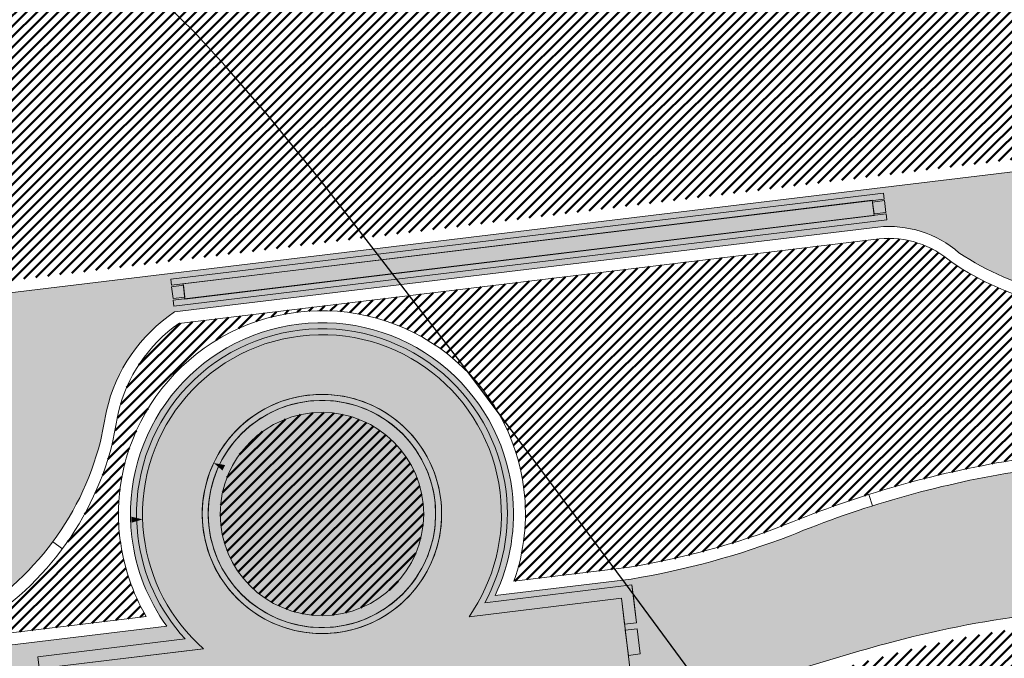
# Model space of a CAD drawing. Extents: x 2931 to 5026, y -2784 to 809.
# Tile 123 of 170: x 3179 to 3196, y -117 to -106. Entities that reach past the tile are written whole.
import ezdxf

# ---------------------------------------------------------------- set-up
doc = ezdxf.new("R2010")
doc.units = 0
doc.header["$MEASUREMENT"] = 0
doc.linetypes.add('CONTI', pattern=[0])
doc.layers.add('.', color=7, linetype='Continuous', lineweight=15)
doc.layers.add('GORIZDEFAULT', color=32, linetype='CONTI')
doc.layers.add('PDF_2D - Общий', color=7, linetype='Continuous')
doc.layers.add('PDF_Размер - Конструктив', color=7, linetype='Continuous', true_color=0x66b6ff)
pattern_1 = [(45, (0, 1538.843632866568), (-0.08838834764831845, 0.08838834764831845), [])]

# ---------------------------------------------------------------- blocks, each defined once
blk = doc.blocks.new('bstrtthtytt434')
at = {"layer": 'GORIZDEFAULT', "color": 32}
blk.add_lwpolyline([(3195.744993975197, 599.832192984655), (3195.076221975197, 600.800150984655), (3194.254429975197, 601.965808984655), (3193.269316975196, 603.349012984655), (3192.096610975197, 604.967394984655), (3190.795156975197, 606.765843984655), (3189.408376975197, 608.651006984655), (3188.007627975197, 610.533957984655), (3186.653967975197, 612.3456159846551), (3185.390816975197, 613.9926279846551), (3184.309380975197, 615.396371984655), (3183.420719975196, 616.487005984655), (3182.718198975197, 617.306433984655), (3182.189301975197, 617.888471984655), (3181.775184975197, 618.288230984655)], dxfattribs=at)

msp = doc.modelspace()

# ---------------------------------------------------------------- hatches: boundary and pattern name
at = {"layer": '.', "linetype": 'ByBlock', "lineweight": 50}
h = msp.add_hatch(dxfattribs=at)
h.set_pattern_fill('ANSI31', color=252)
h.set_pattern_definition(pattern_1)
edge = h.paths.add_edge_path()
edge.add_line((3056.579508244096, -13.72810971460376), (3060.468574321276, -22.94088155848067))
edge.add_line((3060.468574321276, -22.94088155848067), (3091.428099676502, -9.871672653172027))
edge.add_arc((3092.594819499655, -12.63550420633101), 2.999999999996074, 59.08883293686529, 112.8864824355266, ccw=False)
edge.add_line((3094.135944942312, -10.06160980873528), (3125.421424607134, -28.79386577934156))
edge.add_arc((3123.880299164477, -31.36776017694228), 3.000000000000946, 6.846905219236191, 59.0888329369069, ccw=False)
edge.add_line((3126.858903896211, -31.0101097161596), (3145.92372928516, -189.7868633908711))
edge.add_line((3145.92372928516, -189.7868633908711), (3153.629677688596, -253.9639773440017))
edge.add_line((3153.629677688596, -253.9639773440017), (3155.627738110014, -291.0431588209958))
edge.add_line((3155.627738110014, -291.0431588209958), (3160.809987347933, -390.8336176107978))
edge.add_arc((3157.814024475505, -390.9892018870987), 2.999999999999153, -86.74722545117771, 2.9727744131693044, ccw=False)
edge.add_line((3157.984247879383, -393.9843686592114), (3050.375705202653, -400.1000522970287))
edge.add_line((3050.375705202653, -400.1000522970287), (3050.943116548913, -410.0839415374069))
edge.add_line((3050.943116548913, -410.0839415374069), (3313.191871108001, -395.2423217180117))
edge.add_line((3313.191871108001, -395.2423217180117), (3312.624459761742, -385.2584324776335))
edge.add_line((3312.624459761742, -385.2584324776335), (3173.95866141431, -393.0764996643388))
edge.add_arc((3173.788438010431, -390.0813328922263), 2.999999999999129, 182.972774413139, 273.2527745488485, ccw=False)
edge.add_line((3170.792475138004, -390.2369171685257), (3164.49681413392, -269.5578782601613))
edge.add_line((3164.49681413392, -269.5578782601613), (3163.4838931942, -250.9031565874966))
edge.add_line((3163.4838931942, -250.9031565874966), (3160.81852438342, -229.0071751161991))
edge.add_arc((3164.480270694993, -229.3400365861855), 3.67684413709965, 91.76941746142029, 174.8059522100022, ccw=False)
edge.add_line((3164.36673985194, -225.6649456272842), (3165.328204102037, -225.5721756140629))
edge.add_line((3165.328204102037, -225.5721756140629), (3157.302999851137, -143.7639337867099))
edge.add_arc((3156.299241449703, -137.2508763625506), 6.589950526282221, 187.8889569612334, 278.7611968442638, ccw=False)
edge.add_line((3149.771658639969, -138.1553710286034), (3140.934979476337, -64.3232824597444))
edge.add_line((3140.934979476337, -64.3232824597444), (3139.504408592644, -51.66150844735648))
edge.add_line((3139.504408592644, -51.66150844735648), (3136.203008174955, -24.94942472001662))
edge.add_arc((3133.224403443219, -25.3070751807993), 3.000000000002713, 6.84690521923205, 59.08883293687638)
edge.add_line((3134.765528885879, -22.73318078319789), (3099.87037971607, -1.839626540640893))
edge.add_arc((3101.693711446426, 0.8191406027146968), 3.223907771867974, 157.9186088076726, 235.5584146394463, ccw=False)
edge.add_line((3098.706274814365, 2.031082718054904), (3108.700353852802, 18.51741190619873))
edge.add_arc((3111.264605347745, 16.96029461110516), 3.00000000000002, 58.73218183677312, 148.732181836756, ccw=False)
edge.add_line((3112.821722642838, 19.524546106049), (3205.618491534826, -36.82540788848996))
edge.add_line((3205.618491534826, -36.82540788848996), (3207.292050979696, -37.73551597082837))
edge.add_line((3207.292050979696, -37.73551597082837), (3243.014474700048, -51.08095955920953))
edge.add_line((3243.014474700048, -51.08095955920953), (3266.942729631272, -59.95543376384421))
edge.add_line((3266.942729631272, -59.95543376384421), (3413.241120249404, -148.0148327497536))
edge.add_line((3413.241120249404, -148.0148327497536), (3418.398145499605, -139.4471556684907))
edge.add_line((3418.398145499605, -139.4471556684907), (3272.099754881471, -51.38775668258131))
edge.add_line((3272.099754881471, -51.38775668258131), (3270.420061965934, -50.57949861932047))
edge.add_line((3270.420061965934, -50.57949861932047), (3212.929790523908, -29.25759560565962))
edge.add_line((3212.929790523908, -29.25759560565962), (3210.80888251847, -28.27790290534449))
edge.add_line((3210.80888251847, -28.27790290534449), (3103.502412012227, 36.8829291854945))
edge.add_arc((3105.05952930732, 39.44718068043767), 2.999999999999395, 149.0720988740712, 238.7321818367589, ccw=False)
edge.add_line((3102.486085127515, 40.98905780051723), (3107.443599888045, 49.26331476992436))
edge.add_line((3107.443599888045, 49.26331476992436), (3098.865452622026, 54.4029051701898))
edge.add_line((3098.865452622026, 54.4029051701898), (3093.95672483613, 46.21007528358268))
edge.add_arc((3091.383280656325, 47.75195240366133), 2.999999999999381, 238.7321818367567, 329.07209887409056, ccw=False)
edge.add_line((3089.826163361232, 45.1877009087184), (3029.258160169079, 81.96704392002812))
edge.add_line((3029.258160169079, 81.96704392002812), (3024.067769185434, 73.41953893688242))
edge.add_line((3024.067769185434, 73.41953893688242), (3099.145714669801, 27.82917167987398))
edge.add_arc((3097.588597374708, 25.26492018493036), 2.999999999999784, -31.267816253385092, 58.732181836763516, ccw=False)
edge.add_line((3100.152848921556, 23.70780297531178), (3084.60404677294, -1.897871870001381))
edge.add_line((3084.60404677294, -1.897871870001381), (3056.579508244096, -13.72810971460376))
h = msp.add_hatch(dxfattribs=at)
h.set_pattern_fill('ANSI31', color=72)
h.set_pattern_definition(pattern_1)
edge = h.paths.add_edge_path()
edge.add_line((3198.64854658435, -233.9982292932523), (3204.228626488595, -233.367908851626))
edge.add_line((3204.228626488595, -233.367908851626), (3205.797166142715, -247.2772469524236))
edge.add_line((3205.797166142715, -247.2772469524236), (3240.426562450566, -243.3715045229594))
edge.add_line((3240.426562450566, -243.3715045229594), (3240.44861768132, -243.5670523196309))
edge.add_line((3240.44861768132, -243.5670523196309), (3240.049289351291, -243.6131888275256))
edge.add_line((3240.049289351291, -243.6131888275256), (3241.597948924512, -257.3325680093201))
edge.add_line((3241.597948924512, -257.3325680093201), (3241.996162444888, -257.2875539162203))
edge.add_line((3241.996162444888, -257.2875539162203), (3242.018783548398, -257.4876696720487))
edge.add_line((3242.018783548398, -257.4876696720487), (3164.317276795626, -266.2513821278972))
edge.add_line((3164.317276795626, -266.2513821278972), (3165.502113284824, -288.8280605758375))
edge.add_line((3165.502113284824, -288.8280605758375), (3169.410030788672, -288.6174773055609))
edge.add_line((3169.410030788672, -288.6174773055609), (3168.370118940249, -270.1494968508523))
edge.add_line((3168.370118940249, -270.1494968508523), (3257.968945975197, -265.5127645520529))
edge.add_line((3257.968945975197, -265.5127645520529), (3268.704736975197, -264.363641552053))
edge.add_line((3268.704736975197, -264.363641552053), (3270.714068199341, -264.0976909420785))
edge.add_line((3270.714068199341, -264.0976909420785), (3269.535281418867, -254.5865488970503))
edge.add_line((3269.535281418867, -254.5865488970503), (3268.265415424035, -250.5242778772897))
edge.add_line((3268.265415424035, -250.5242778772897), (3268.137689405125, -237.8869574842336))
edge.add_line((3268.137689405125, -237.8869574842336), (3268.591353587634, -237.8957471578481))
edge.add_line((3268.591353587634, -237.8957471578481), (3271.151259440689, -217.8078710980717))
edge.add_line((3271.151259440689, -217.8078710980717), (3253.464385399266, -139.7315859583))
edge.add_line((3253.464385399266, -139.7315859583), (3246.166203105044, -104.1000850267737))
edge.add_line((3246.166203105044, -104.1000850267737), (3240.206266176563, -67.14129080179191))
edge.add_line((3240.206266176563, -67.14129080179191), (3243.364342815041, -51.6850304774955))
edge.add_line((3243.364342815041, -51.6850304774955), (3206.455271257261, -37.28046192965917))
edge.add_line((3206.455271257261, -37.28046192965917), (3113.046281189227, 16.0351873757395))
edge.add_line((3113.046281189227, 16.0351873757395), (3101.14519328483, -2.589174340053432))
edge.add_line((3101.14519328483, -2.589174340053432), (3134.765528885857, -22.73318078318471))
edge.add_arc((3133.22440344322, -25.30707518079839), 3.000000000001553, 6.849462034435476, 59.088832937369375, ccw=False)
edge.add_line((3136.202992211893, -24.94929180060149), (3146.943135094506, -114.3790974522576))
edge.add_line((3146.943135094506, -114.3790974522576), (3222.727371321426, -105.2196071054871))
edge.add_arc((3223.040655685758, -109.1062787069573), 3.899277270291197, 6.922887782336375, 94.60835138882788, ccw=False)
edge.add_arc((3223.040740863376, -109.1063082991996), 3.899196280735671, -81.47081594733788, 6.923470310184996, ccw=False)
edge.add_line((3223.619042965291, -112.9623812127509), (3196.190003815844, -116.2775442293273))
edge.add_arc((3198.473142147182, -133.8391582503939), 17.70940449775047, 97.40732442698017, 105.2026607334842)
edge.add_arc((3203.298833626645, -151.5864774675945), 36.10110462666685, 105.2072041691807, 108.1649889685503)
edge.add_arc((3188.026555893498, -103.8843184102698), 13.9895464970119, 277.1896508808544, 286.6895548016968, ccw=False)
edge.add_line((3189.777404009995, -117.7638696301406), (3187.842487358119, -117.9977488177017))
edge.add_arc((3184.99443761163, -119.8527308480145), 3.398874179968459, 6.9207488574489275, 33.07686530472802, ccw=False)
edge.add_arc((3184.993523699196, -119.8531430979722), 3.399831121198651, -83.07989968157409, 6.925789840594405, ccw=False)
edge.add_arc((3184.99346771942, -119.8528274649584), 3.400151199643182, 163.5011670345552, 276.9203959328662, ccw=False)
edge.add_line((3181.733315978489, -118.887198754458), (3147.972979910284, -122.9616568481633))
edge.add_line((3147.972979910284, -122.9616568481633), (3149.771658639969, -138.1553710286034))
edge.add_arc((3156.299241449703, -137.250876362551), 6.589950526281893, 187.88895696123, 278.7611968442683)
edge.add_line((3157.302999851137, -143.7639337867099), (3156.287946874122, -133.4165710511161))
edge.add_arc((3165.559726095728, -133.8587791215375), 9.282318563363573, 100.07270603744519, 177.2694053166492, ccw=False)
edge.add_line((3163.936269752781, -124.7195325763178), (3168.630711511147, -124.2499606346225))
edge.add_arc((3169.037464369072, -133.4535894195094), 9.212612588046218, 9.79482017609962, 92.53053086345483, ccw=False)
edge.add_line((3178.11578730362, -131.8863359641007), (3178.310066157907, -133.8285958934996))
edge.add_line((3178.310066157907, -133.8285958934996), (3182.539779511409, -140.6002705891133))
edge.add_line((3182.539779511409, -140.6002705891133), (3183.799722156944, -153.4426529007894))
edge.add_line((3183.799722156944, -153.4426529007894), (3187.002343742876, -153.1223035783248))
edge.add_line((3187.002343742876, -153.1223035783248), (3189.210950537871, -176.0426059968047))
edge.add_line((3189.210950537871, -176.0426059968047), (3186.060597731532, -176.3577270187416))
edge.add_line((3186.060597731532, -176.3577270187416), (3186.254695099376, -178.2981725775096))
edge.add_line((3186.254695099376, -178.2981725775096), (3183.233715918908, -183.4610461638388))
edge.add_arc((3187.73220544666, -183.0135000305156), 4.520697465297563, 185.6815518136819, 272.2770185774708)
edge.add_line((3187.911817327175, -187.5306280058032), (3193.870304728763, -186.9346170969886))
edge.add_arc((3192.734762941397, -182.3697598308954), 4.703974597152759, 283.9692133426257, 366.943481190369)
edge.add_line((3197.404238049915, -181.8010954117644), (3197.262375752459, -180.521815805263))
edge.add_line((3197.262375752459, -180.521815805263), (3193.661081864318, -179.03544577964))
edge.add_line((3193.661081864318, -179.03544577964), (3192.899904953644, -171.6494764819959))
edge.add_line((3192.899904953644, -171.6494764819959), (3189.682132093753, -171.97134134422))
edge.add_line((3189.682132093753, -171.97134134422), (3185.735106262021, -132.5118224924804))
edge.add_line((3185.735106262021, -132.5118224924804), (3188.844983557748, -132.2007501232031))
edge.add_line((3188.844983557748, -132.2007501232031), (3188.789684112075, -131.5932766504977))
edge.add_arc((3202.589761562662, -135.0886604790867), 14.23586477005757, 99.41612415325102, 165.7866270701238, ccw=False)
edge.add_line((3200.260722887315, -121.0446074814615), (3222.923904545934, -118.7776725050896))
edge.add_arc((3223.460798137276, -131.7520897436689), 12.98552106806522, 5.712137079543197, 92.3696013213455, ccw=False)
edge.add_line((3236.381839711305, -130.4596339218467), (3237.467507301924, -141.3317091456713))
edge.add_line((3237.467507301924, -141.3317091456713), (3245.489102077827, -221.5258309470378))
edge.add_arc((3232.636911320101, -222.1472607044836), 12.86720568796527, -83.64731502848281, 2.7682123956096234, ccw=False)
edge.add_line((3234.060644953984, -234.9354570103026), (3215.68325286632, -236.7736963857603))
edge.add_arc((3214.378686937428, -224.0534579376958), 12.78696048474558, 185.7956058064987, 275.8556841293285, ccw=False)
edge.add_line((3201.657087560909, -225.3446851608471), (3199.058106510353, -199.2701287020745))
edge.add_arc((3194.432319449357, -199.7328333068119), 4.648870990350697, 5.712137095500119, 93.3895282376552)
edge.add_line((3194.157459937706, -195.0920948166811), (3187.347289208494, -195.7837338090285))
edge.add_arc((3187.957506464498, -200.1406955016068), 4.399486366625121, 97.97273957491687, 185.7133964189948)
edge.add_line((3183.579875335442, -200.5786749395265), (3184.27298960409, -207.5071628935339))
edge.add_line((3184.27298960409, -207.5071628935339), (3184.892601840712, -207.998310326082))
edge.add_line((3184.892601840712, -207.998310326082), (3197.794868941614, -206.7713440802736))
edge.add_line((3197.794868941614, -206.7713440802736), (3199.787466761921, -227.5022030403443))
edge.add_arc((3189.185059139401, -228.6279906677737), 10.66200943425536, -84.22149646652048, 6.061084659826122, ccw=False)
edge.add_line((3190.258542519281, -239.2358216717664), (3179.89345328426, -240.2847402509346))
edge.add_arc((3178.567549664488, -227.3323604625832), 13.02006768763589, 184.5809880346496, 275.8448699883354, ccw=False)
edge.add_line((3165.58907542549, -228.372249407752), (3165.328204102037, -225.5721756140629))
edge.add_line((3165.328204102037, -225.5721756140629), (3164.846212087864, -225.6186821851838))
edge.add_line((3164.846212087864, -225.6186821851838), (3167.773249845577, -251.5658911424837))
edge.add_line((3167.773249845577, -251.5658911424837), (3200.231651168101, -247.9048636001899))
edge.add_line((3200.231651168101, -247.9048636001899), (3198.64854658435, -233.9982292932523))
h = msp.add_hatch(dxfattribs=at)
h.set_pattern_fill('ANSI31', color=72)
h.set_pattern_definition(pattern_1)
h.paths.add_polyline_path([(3181.397646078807, -116.1073916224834, -1.563286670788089), (3187.542640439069, -115.5157951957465), (3189.473089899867, -115.2824584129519, 0.06172320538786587), (3192.340277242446, -114.4665205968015, -0.0533669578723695), (3195.849529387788, -113.4983202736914), (3223.255860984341, -110.182993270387, 0.9294012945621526), (3222.992741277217, -108.0078998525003), (3198.199388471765, -111.0029883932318, -0.1751279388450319), (3194.856767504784, -110.1837160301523, 0.209518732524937), (3193.64573872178, -109.7921316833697), (3181.943402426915, -111.2065278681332, 0.1877390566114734), (3180.929256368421, -112.7102305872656, -0.2401408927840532), (3178.297140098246, -116.4317742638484), (3165.786678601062, -117.9438394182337), (3165.456697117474, -115.2136524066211), (3151.179601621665, -116.9392705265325), (3151.517940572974, -119.7299607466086)])
h = msp.add_hatch(dxfattribs=at)
h.set_pattern_fill('ANSI31', color=72)
h.set_pattern_definition(pattern_1)
h.paths.add_polyline_path([(3184.128831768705, -112.7051926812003, 1), (3184.537917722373, -116.080275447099, 1)])
h.paths.add_polyline_path([(3185.197873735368, -121.5404958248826, 1), (3184.788797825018, -118.1654959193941, 1)])
at = {"lineweight": 40, "true_color": 0xcfcfcf}
h = msp.add_hatch(color=254, dxfattribs=at)
h.dxf.hatch_style = 1
h.paths.add_polyline_path([(3181.257465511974, -114.7662098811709, -0.4142388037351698), (3183.959880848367, -111.3166759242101, -0.4142388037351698), (3187.409283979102, -114.0192582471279, -0.156351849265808), (3187.05362146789, -115.8770728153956), (3189.513221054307, -115.5797890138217), (3189.537327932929, -115.7783308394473), (3189.58956537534, -116.2127013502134), (3189.390515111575, -116.2367689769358), (3189.402568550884, -116.3360398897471), (3189.601618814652, -116.3119722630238), (3189.652845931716, -116.7338736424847), (3189.45379566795, -116.7579412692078), (3189.46584910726, -116.8572121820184), (3189.664899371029, -116.8331445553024), (3189.741243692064, -117.4660568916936), (3187.288096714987, -117.7625572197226, -0.1557464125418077), (3188.07470491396, -119.4788571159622, -0.2317036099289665), (3187.178437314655, -122.057729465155), (3187.32672732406, -122.0428964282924, 0.2221933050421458), (3188.170004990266, -119.467285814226, 0.1408534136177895), (3187.480835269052, -117.8399901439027), (3189.752800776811, -117.5653880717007, 0.04141170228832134), (3191.984219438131, -117.0937366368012, -0.01287528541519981), (3193.771172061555, -116.5579913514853, -0.03411056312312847), (3196.1649042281, -116.0791229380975), (3223.592156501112, -112.7641768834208, 0.4058007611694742), (3226.712962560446, -108.6603924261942, 0.4021253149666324), (3222.74735845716, -105.4186491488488), (3146.949978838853, -114.5797144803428), (3149.771658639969, -138.1553710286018), (3147.950521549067, -122.7719476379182), (3156.921480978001, -121.6849391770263), (3156.921437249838, -121.6845790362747), (3182.028230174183, -118.6501231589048, 0.1273604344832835), (3181.816666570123, -120.2387059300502, 0.4142402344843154), (3185.379045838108, -123.0296650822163, 0.1212819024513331), (3186.809641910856, -122.4876415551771), (3186.8012619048, -122.4038642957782), (3186.803950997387, -122.3743489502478, -0.1261586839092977), (3185.367486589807, -122.9344642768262, -0.414239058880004), (3181.911966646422, -120.2271346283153, -0.1559367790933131), (3182.266642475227, -118.3694902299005), (3179.813495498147, -118.6659905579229), (3179.737151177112, -118.033078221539), (3179.935498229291, -118.0090956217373), (3179.923510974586, -117.9098167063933), (3179.725097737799, -117.9338073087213), (3179.673870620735, -117.5119059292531), (3179.872565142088, -117.4878813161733), (3179.860577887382, -117.3886024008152), (3179.661817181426, -117.4126350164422), (3179.58547286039, -116.7797226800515), (3182.045568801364, -116.4823786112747, -0.15614960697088)])
h.paths.add_polyline_path([(3177.307054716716, -112.4215759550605), (3177.373348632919, -112.9675659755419), (3177.374341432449, -112.9674461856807), (3177.308047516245, -112.4214561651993)], flags=0)
h.paths.add_polyline_path([(3171.893676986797, -116.8028170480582), (3171.593830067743, -114.3208634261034), (3171.792383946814, -114.2968558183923), (3172.092230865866, -116.7788094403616), (3177.751046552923, -116.0948407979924), (3177.457332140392, -113.6625098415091), (3176.960841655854, -113.7225416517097), (3176.948788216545, -113.6232707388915), (3177.445343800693, -113.5632310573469), (3177.385402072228, -113.0668368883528), (3177.583961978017, -113.0428789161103), (3177.961659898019, -116.1701537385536), (3166.048354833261, -117.6100145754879), (3165.736454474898, -115.0287900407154), (3165.670656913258, -114.4827397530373), (3165.869210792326, -114.4587321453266), (3166.23485527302, -117.4867360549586)], flags=0)
h.paths.add_polyline_path([(3178.236302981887, -116.2376922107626, 0.2107848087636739), (3180.631489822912, -113.1781834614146), (3180.733321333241, -112.6686946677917, -0.1928085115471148), (3181.87114312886, -111.0137823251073), (3193.623617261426, -109.5933487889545, -0.2075606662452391), (3194.978970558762, -110.0245257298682, 0.1744475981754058), (3198.176770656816, -110.8042657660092), (3222.975688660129, -107.8085518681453, -0.3945143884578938), (3224.333546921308, -108.9485447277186, -0.394851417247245), (3223.28644252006, -110.3807487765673), (3195.878103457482, -113.6963196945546, 0.05745828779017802), (3192.155797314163, -114.7568678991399, -0.05072584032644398), (3189.501167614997, -115.4805181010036), (3187.228705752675, -115.7551804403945, 0.1412550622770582), (3187.510043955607, -114.0070240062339, 0.4142343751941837), (3183.947664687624, -111.2160648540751, 0.4141757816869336), (3181.156705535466, -114.7784441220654, 0.1269035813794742), (3181.739940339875, -116.2675007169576), (3151.342148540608, -119.9414161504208), (3150.956934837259, -116.7646866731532), (3165.631150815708, -114.9911583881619), (3165.961131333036, -117.7212892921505)], flags=16)
h.paths.add_polyline_path([(3169.018638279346, -114.6824488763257), (3169.006584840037, -114.5831779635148), (3169.502975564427, -114.5232085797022), (3169.51502900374, -114.6224794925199)], flags=0)
h.paths.add_polyline_path([(3168.514594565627, -112.178044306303), (3168.512611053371, -112.1782851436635), (3168.807914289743, -114.6103728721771), (3168.808438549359, -114.6103092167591)], flags=0)
h.paths.add_polyline_path([(3178.297140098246, -116.4317742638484, 0.2129787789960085), (3180.826739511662, -113.2223713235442), (3180.929256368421, -112.7102305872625, -0.1877390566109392), (3181.943402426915, -111.2065278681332), (3193.645738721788, -109.7921316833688, -0.2095187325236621), (3194.856767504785, -110.1837160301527, 0.1751279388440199), (3198.199388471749, -111.0029883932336), (3222.992741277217, -108.0078998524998, -0.3928100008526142), (3224.135005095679, -108.9726516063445, -0.3931683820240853), (3223.255485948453, -110.1830386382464), (3195.849529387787, -113.4983202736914, 0.05746184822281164), (3192.081367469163, -114.5711351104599, -0.0506238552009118), (3189.473089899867, -115.2824584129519), (3187.542640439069, -115.5157951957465, 0.1148720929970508), (3187.70858578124, -113.9829171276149, 0.4142371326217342), (3183.923557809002, -111.0175230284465, 0.4141819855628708), (3180.958163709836, -114.8025510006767, 0.102348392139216), (3181.397646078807, -116.1073916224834), (3156.708813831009, -119.0913506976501), (3156.372806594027, -116.3115843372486), (3165.456703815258, -115.2137078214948), (3165.786684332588, -117.9438387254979)], flags=0)
h.paths.add_polyline_path([(3168.522253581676, -114.7424678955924), (3168.024906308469, -114.8028556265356), (3168.012816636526, -114.7032863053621), (3168.510200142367, -114.6431969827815)], flags=0)
h.paths.add_polyline_path([(3170.01141370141, -114.5624604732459), (3169.999360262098, -114.4631895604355), (3170.495750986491, -114.4032201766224), (3170.507804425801, -114.5024910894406)], flags=0)
h.paths.add_polyline_path([(3167.533515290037, -114.8625201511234), (3167.033189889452, -114.9232694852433), (3167.021033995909, -114.8231547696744), (3167.521395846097, -114.7627056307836)], flags=0)
h.paths.add_polyline_path([(3171.004189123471, -114.4424720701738), (3170.992135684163, -114.343201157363), (3171.488526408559, -114.2832317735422), (3171.500579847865, -114.3825026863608)], flags=0)
h.paths.add_polyline_path([(3166.540806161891, -114.9830545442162), (3166.040480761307, -115.0438038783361), (3166.028258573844, -114.9431431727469), (3166.528620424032, -114.8826940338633)], flags=0)
h.paths.add_polyline_path([(3171.996964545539, -114.3224836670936), (3171.98491110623, -114.2232127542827), (3172.48130183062, -114.1632433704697), (3172.493355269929, -114.262514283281)], flags=0)
h.paths.add_polyline_path([(3165.935008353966, -115.0047824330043), (3165.736454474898, -115.0287900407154), (3165.670656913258, -114.4827397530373), (3165.869210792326, -114.4587321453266)], flags=0)
h.paths.add_polyline_path([(3165.857157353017, -114.3594612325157), (3165.658603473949, -114.3834688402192), (3165.592309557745, -113.8374788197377), (3165.790863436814, -113.8134712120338)], flags=0)
h.paths.add_polyline_path([(3172.989739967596, -114.2024952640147), (3172.977686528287, -114.1032243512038), (3173.474077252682, -114.0432549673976), (3173.486130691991, -114.1425258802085)], flags=0)
h.paths.add_polyline_path([(3165.778809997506, -113.714200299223), (3165.580256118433, -113.7382079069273), (3165.514458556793, -113.1921576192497), (3165.713012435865, -113.1681500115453)], flags=0)
h.paths.add_polyline_path([(3173.98251538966, -114.0825068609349), (3173.970461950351, -113.983235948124), (3174.466852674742, -113.9232665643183), (3174.478906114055, -114.022537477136)], flags=0)
h.paths.add_polyline_path([(3174.975290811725, -113.9625184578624), (3174.963237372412, -113.8632475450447), (3175.45962809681, -113.803278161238), (3175.47168153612, -113.9025490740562)], flags=0)
h.paths.add_polyline_path([(3163.221862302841, -115.0556809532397), (3158.257985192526, -115.655622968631), (3158.245931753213, -115.5563520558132), (3157.993802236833, -113.4715423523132), (3162.957679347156, -112.8716003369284), (3163.020959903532, -113.3927726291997), (3162.821413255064, -113.41690027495), (3162.833466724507, -113.5161714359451), (3163.032516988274, -113.4921038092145), (3163.083744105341, -113.9140051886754), (3162.884693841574, -113.9380728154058), (3162.896747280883, -114.0373437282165), (3163.09579754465, -114.0132761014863), (3163.146528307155, -114.4352377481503), (3162.947974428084, -114.4592453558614), (3162.960027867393, -114.5585162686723), (3163.158581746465, -114.5345086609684)], flags=0)
h.paths.add_polyline_path([(3163.644760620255, -118.5552216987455), (3163.908447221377, -120.7393625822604), (3158.944570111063, -121.3393045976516), (3158.680883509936, -119.1551637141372)], flags=16)
h.paths.add_polyline_path([(3163.146528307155, -114.4352377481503), (3162.947974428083, -114.4592453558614), (3162.897243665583, -114.037283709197), (3163.09579754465, -114.0132761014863)], flags=0)
h.paths.add_polyline_path([(3163.083744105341, -113.9140051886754), (3162.885190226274, -113.9380127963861), (3162.833963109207, -113.5161114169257), (3163.032516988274, -113.4921038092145)], flags=0)
h.paths.add_polyline_path([(3163.499286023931, -120.6881068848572), (3159.329905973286, -121.1943515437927), (3159.090050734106, -119.206469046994), (3163.259430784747, -118.7002243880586)], flags=0)
h.paths.add_polyline_path([(3175.968066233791, -113.8425300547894), (3175.956012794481, -113.7432591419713), (3176.452397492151, -113.683240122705), (3176.46445093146, -113.7825110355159)], flags=0)
h.paths.add_polyline_path([(3177.373348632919, -112.9675659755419), (3177.307054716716, -112.4215759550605), (3177.505614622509, -112.3976179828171), (3177.571908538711, -112.9436080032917)], flags=0)
h.paths.add_polyline_path([(3177.295001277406, -112.3223050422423), (3177.229203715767, -111.7762547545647), (3177.427763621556, -111.7522967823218), (3177.493561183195, -112.2983470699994)], flags=0)
h.paths.add_polyline_path([(3156.609536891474, -119.1033545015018), (3151.516596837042, -119.7188773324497), (3151.179596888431, -116.9392314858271), (3156.273529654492, -116.3235881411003)], flags=0)
h.paths.add_polyline_path([(3181.859089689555, -110.914511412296), (3181.847036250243, -110.8152404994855), (3182.043109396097, -110.7915427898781), (3182.040094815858, -110.7667150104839), (3181.844519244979, -110.7903625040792), (3181.82041236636, -110.5918206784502), (3182.015987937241, -110.568173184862), (3182.012975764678, -110.5433652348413), (3181.817399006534, -110.5670029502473), (3181.805345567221, -110.4677320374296), (3193.718650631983, -109.0278712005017), (3193.730704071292, -109.1271421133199), (3193.52966704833, -109.1514397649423), (3193.532681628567, -109.1762675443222), (3193.733717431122, -109.1519598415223), (3193.757824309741, -109.3505016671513), (3193.556788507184, -109.3748093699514), (3193.559800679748, -109.3996173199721), (3193.760341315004, -109.3753796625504), (3193.772394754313, -109.4746505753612)], flags=0)
h.paths.add_polyline_path([(3181.859089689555, -110.914511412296), (3181.847036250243, -110.8152404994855), (3193.760341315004, -109.3753796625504), (3193.772394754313, -109.4746505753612)], flags=0)
h.paths.add_polyline_path([(3181.844519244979, -110.7903625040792), (3181.82041236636, -110.5918206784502), (3182.018966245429, -110.5678130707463), (3182.043073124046, -110.7663548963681)], flags=0)
h.paths.add_polyline_path([(3193.559270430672, -109.3745092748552), (3193.535163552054, -109.1759674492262), (3193.733717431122, -109.1519598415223), (3193.757824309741, -109.3505016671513)], flags=0)
h.paths.add_polyline_path([(3195.889660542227, -113.7956508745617), (3205.817414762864, -112.5957668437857), (3205.880695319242, -113.116939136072), (3205.681142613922, -113.1410168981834), (3205.693196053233, -113.2402878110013), (3205.892748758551, -113.2162100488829), (3205.943479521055, -113.6381716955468), (3205.744423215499, -113.6621895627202), (3205.756476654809, -113.7614604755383), (3205.955532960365, -113.737442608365), (3206.006760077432, -114.1593439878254), (3205.807703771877, -114.1833618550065), (3205.819757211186, -114.2826327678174), (3206.018813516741, -114.2586149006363), (3206.081597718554, -114.7798474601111), (3196.153843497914, -115.9797314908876), (3196.141790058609, -115.8804605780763), (3196.181002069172, -115.8756994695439), (3196.129774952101, -115.4537980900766), (3196.329321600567, -115.4296704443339), (3196.317268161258, -115.330399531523), (3196.117721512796, -115.3545271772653), (3196.066990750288, -114.9325655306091), (3196.266041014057, -114.9084979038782), (3196.253987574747, -114.8092269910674), (3196.054937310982, -114.8332946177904), (3196.003710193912, -114.41139323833), (3196.20276045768, -114.3873256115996), (3196.19070701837, -114.2880546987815), (3195.991656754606, -114.3121223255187), (3195.940925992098, -113.8901606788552), (3195.901713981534, -113.8949217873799)], flags=0)
h.paths.add_polyline_path([(3196.003710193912, -114.41139323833), (3196.202264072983, -114.3873856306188), (3196.253491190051, -114.8092870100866), (3196.054937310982, -114.8332946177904)], flags=0)
h.paths.add_polyline_path([(3196.066990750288, -114.9325655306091), (3196.26554462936, -114.9085579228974), (3196.31627539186, -115.3305195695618), (3196.117721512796, -115.3545271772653)], flags=0)
h.paths.add_polyline_path([(3198.449823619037, -110.6720394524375), (3198.387039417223, -110.1508068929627), (3198.586592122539, -110.1267291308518), (3198.574538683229, -110.0274582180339), (3198.374985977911, -110.0515359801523), (3198.324255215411, -109.6295743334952), (3198.523311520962, -109.6055564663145), (3198.511258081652, -109.5062855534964), (3198.312201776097, -109.5303034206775), (3198.260974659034, -109.1084020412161), (3198.460030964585, -109.0843841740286), (3198.447977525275, -108.9851132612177), (3198.248921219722, -109.0091311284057), (3198.186137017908, -108.4878985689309), (3220.027146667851, -105.8481597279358), (3220.291131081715, -108.0322644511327)], flags=16)
h.paths.add_polyline_path([(3198.447481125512, -108.9851731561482), (3198.248921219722, -109.0091311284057), (3198.19819045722, -108.5871694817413), (3209.911750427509, -107.1714611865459), (3209.910984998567, -107.1651571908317), (3198.396750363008, -108.5632115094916)], flags=0)
h.paths.add_polyline_path([(3198.438266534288, -110.5727082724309), (3198.387039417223, -110.1508068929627), (3198.585599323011, -110.126848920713), (3198.636826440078, -110.5487503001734)], flags=0)
h.paths.add_polyline_path([(3198.374985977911, -110.0515359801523), (3198.324255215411, -109.6295743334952), (3198.522815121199, -109.605616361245), (3198.573545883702, -110.0275780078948)], flags=16)
h.paths.add_polyline_path([(3198.312201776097, -109.5303034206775), (3198.260974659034, -109.1084020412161), (3198.459534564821, -109.0844440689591), (3198.510761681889, -109.5063454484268)], flags=16)
h.paths.add_polyline_path([(3208.787564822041, -112.8624559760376), (3220.700863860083, -111.4225455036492), (3220.736875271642, -111.7203763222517), (3220.538023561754, -111.7444199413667), (3220.547063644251, -111.8188731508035), (3220.745865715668, -111.7948355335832), (3220.769873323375, -111.9933894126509), (3220.571170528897, -112.0174150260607), (3220.580210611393, -112.09186823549), (3220.778863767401, -112.0678486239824), (3220.814875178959, -112.3656794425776), (3208.901576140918, -113.8055899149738), (3208.865564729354, -113.5077590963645), (3209.064416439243, -113.4837154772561), (3209.055376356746, -113.4092622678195), (3208.856574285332, -113.4332998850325), (3208.832566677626, -113.2347460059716), (3209.0312694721, -113.210720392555), (3209.022229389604, -113.1362671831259), (3208.823576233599, -113.1602867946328)], flags=0)
h.paths.add_polyline_path([(3208.832566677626, -113.2347460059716), (3209.031120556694, -113.2107383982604), (3209.055128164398, -113.4092922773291), (3208.856574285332, -113.4332998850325)], flags=0)
h.paths.add_polyline_path([(3210.089786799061, -108.6356767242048), (3210.038807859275, -108.2137452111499), (3210.237957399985, -108.1896655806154), (3210.225903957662, -108.0903946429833), (3210.026804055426, -108.1144682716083), (3209.975825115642, -107.6925367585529), (3210.174676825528, -107.6684931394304), (3210.162623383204, -107.5692222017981), (3209.96382131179, -107.5932598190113), (3209.912842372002, -107.1713283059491), (3210.11139625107, -107.1473206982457), (3219.640311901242, -105.9903231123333), (3219.882019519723, -107.9810027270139), (3210.353103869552, -109.1380003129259), (3210.289184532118, -108.6115670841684)], flags=0)
h.paths.add_polyline_path([(3210.089786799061, -108.6356767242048), (3210.038807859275, -108.2137452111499), (3210.237361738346, -108.1897376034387), (3210.28834067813, -108.6116691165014)], flags=0)
h.paths.add_polyline_path([(3210.026804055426, -108.1144682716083), (3209.975825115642, -107.6925367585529), (3210.174378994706, -107.6685291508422), (3210.225357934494, -108.0904606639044)], flags=0)
h.paths.add_polyline_path([(3226.023072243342, -108.7461733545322, -0.3857639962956), (3223.699042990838, -112.032660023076), (3223.69926124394, -112.0326335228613, 0.3857442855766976), (3226.023072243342, -108.7461733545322, 0.383158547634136), (3223.007289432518, -106.1108653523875, 0.009857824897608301), (3222.887999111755, -106.1148937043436, -0.3946187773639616)], flags=16)
h.paths.add_polyline_path([(3224.930706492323, -108.8755845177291, 0.383963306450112), (3223.013347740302, -107.2048612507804, 0.02596744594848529), (3222.816586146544, -107.2183259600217), (3222.782563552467, -106.9368748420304), (3222.981117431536, -106.9128672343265), (3223.004347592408, -107.105018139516, -0.3850118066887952), (3225.029977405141, -108.8635310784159, -0.3853313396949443), (3223.481934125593, -111.0562099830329), (3223.505892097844, -111.2547698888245), (3223.307338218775, -111.2787774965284), (3223.272581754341, -110.9908674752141, 0.4143712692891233)], flags=16)
h.paths.add_polyline_path([(3223.31989045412, -111.3825712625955), (3223.518444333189, -111.3585636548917), (3223.5664595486, -111.7556714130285), (3223.367905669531, -111.7796790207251)], flags=0)
edge = h.paths.add_edge_path(flags=16)
edge.add_arc((3223.048115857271, -109.107387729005), 3.096805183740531, 6.922875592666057, 93.25054612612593)
edge.add_arc((3223.048314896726, -109.1081101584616), 3.097537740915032, 93.25346416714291, 96.95263779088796)
edge.add_line((3222.673361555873, -106.0333499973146), (3222.685464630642, -106.1326148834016))
edge.add_line((3222.685464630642, -106.1326148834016), (3222.709533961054, -106.331262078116))
edge.add_line((3222.709533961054, -106.331262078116), (3222.709385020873, -106.3312800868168))
edge.add_line((3222.709385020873, -106.3312800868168), (3222.673307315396, -106.0329032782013))
edge.add_line((3222.673307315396, -106.0329032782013), (3222.87170023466, -106.0088144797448))
edge.add_line((3222.87170023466, -106.0088144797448), (3222.872519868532, -106.0155649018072))
edge.add_arc((3223.048115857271, -109.107387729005), 3.096805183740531, 6.9228755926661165, 93.25054612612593, ccw=False)
edge.add_arc((3223.048170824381, -109.1074294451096), 3.09675564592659, -83.16853328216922, 6.923764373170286, ccw=False)
edge.add_line((3223.416527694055, -112.1821991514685), (3223.416528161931, -112.1822030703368))
edge.add_spline(control_points=[(3223.416528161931, -112.1822030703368), (3223.418166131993, -112.1820041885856), (3223.419804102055, -112.1818053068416), (3223.42139243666, -112.1816124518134)], knot_values=[0, 0, 0, 0, 1, 1, 1, 1], degree=3, periodic=0)
edge.add_arc((3223.048170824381, -109.1074294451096), 3.09675564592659, 276.9237675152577, 366.9237643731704)
h.paths.add_polyline_path([(3222.76995247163, -106.8321816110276), (3222.721937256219, -106.4350738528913), (3222.920491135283, -106.4110662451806), (3222.968506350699, -106.8081740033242)], flags=16)
h = msp.add_hatch(color=254, dxfattribs=at)
h.dxf.hatch_style = 1
h.paths.add_polyline_path([(3182.266642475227, -118.3694902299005), (3179.813495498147, -118.6659905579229), (3179.737151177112, -118.033078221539), (3179.935498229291, -118.0090956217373), (3179.923510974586, -117.9098167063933), (3179.725097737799, -117.9338073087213), (3179.673870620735, -117.5119059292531), (3179.872565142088, -117.4878813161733), (3179.860577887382, -117.3886024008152), (3179.661817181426, -117.4126350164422), (3179.58547286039, -116.7797226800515), (3182.045568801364, -116.4823786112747, -0.15614960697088), (3181.257465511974, -114.7662098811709, -0.4142388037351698), (3183.959880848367, -111.3166759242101, -0.4142388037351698), (3187.409283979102, -114.0192582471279, -0.1563518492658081), (3187.05362146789, -115.8770728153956), (3189.513221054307, -115.5797890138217), (3189.537327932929, -115.7783308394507), (3189.58956537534, -116.2127013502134), (3189.390515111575, -116.2367689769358), (3189.402568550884, -116.3360398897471), (3189.601618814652, -116.3119722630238), (3189.652845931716, -116.7338736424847), (3189.45379566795, -116.7579412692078), (3189.46584910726, -116.8572121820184), (3189.664899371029, -116.8331445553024), (3189.741243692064, -117.4660568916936), (3187.288096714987, -117.7625572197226, -0.1557464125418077), (3188.07470491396, -119.4788571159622, -0.4142390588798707), (3185.367486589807, -122.9344642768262, -0.414239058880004), (3181.911966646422, -120.2271346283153, -0.1559367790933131)])
h.paths.add_polyline_path([(3185.234900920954, -121.8383538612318, -0.4501659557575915), (3182.993273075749, -119.8529687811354, -0.05209292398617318), (3183.036332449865, -119.4403737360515, -0.9010687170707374), (3186.993194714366, -119.8529687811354, -0.3791939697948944)], flags=16)
h.paths.add_polyline_path([(3186.993332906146, -119.8529740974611, -1), (3182.993283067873, -119.8529740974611, -1)], flags=16)
edge = h.paths.add_edge_path(flags=0)
edge.add_arc((3184.993455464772, -119.8530896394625), 1.899892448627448, -83.07381240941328, 0, ccw=False)
edge.add_spline(control_points=[(3185.222351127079, -121.7391432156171), (3185.222351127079, -121.7391432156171), (3185.222847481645, -121.7390829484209), (3185.222847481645, -121.7390829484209)], knot_values=[0, 0, 0, 0, 1, 1, 1, 1], degree=3, periodic=0)
edge.add_arc((3184.993460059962, -119.852837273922), 1.900142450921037, 186.9272407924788, 276.9337252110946, ccw=False)
edge.add_arc((3184.993454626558, -119.854874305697), 1.899892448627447, 179.9461791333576, 186.8662774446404, ccw=False)
edge.add_arc((3184.993455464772, -119.8530896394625), 1.899892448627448, 0, 180, ccw=False)
h.paths.add_polyline_path([(3186.893655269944, -119.8530732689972, -1), (3183.093449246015, -119.8530732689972, -1)], flags=0)
h.paths.add_polyline_path([(3184.091809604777, -112.4073760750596, -0.4501257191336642), (3186.333371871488, -114.392712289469, -0.3792107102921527), (3184.5749398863, -116.3780920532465, -0.4142794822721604), (3182.347956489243, -114.6338028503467, -0.4141548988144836)], flags=16)
h.paths.add_polyline_path([(3182.333229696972, -114.3927166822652, -1), (3186.333291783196, -114.3927166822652, -1)], flags=16)
edge = h.paths.add_edge_path(flags=0)
edge.add_arc((3184.333494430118, -114.3928278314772), 1.899892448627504, -83.07380860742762, 0, ccw=False)
edge.add_spline(control_points=[(3184.562390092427, -116.2788814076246), (3184.562390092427, -116.2788814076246), (3184.56288644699, -116.2788211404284), (3184.56288644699, -116.2788211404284)], knot_values=[0, 0, 0, 0, 1, 1, 1, 1], degree=3, periodic=0)
edge.add_arc((3184.333499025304, -114.3925754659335), 1.900142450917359, 186.927240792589, 276.93372521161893, ccw=False)
edge.add_arc((3184.333493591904, -114.3946124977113), 1.899892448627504, 179.9461791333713, 186.8662774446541, ccw=False)
edge.add_arc((3184.333494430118, -114.3928278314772), 1.899892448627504, 0, 180, ccw=False)
h.paths.add_polyline_path([(3182.433546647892, -114.3927572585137, -1), (3186.233646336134, -114.3927572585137, -1)], flags=0)
h.paths.add_polyline_path([(3186.693345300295, -119.8530694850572, -1), (3183.293514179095, -119.8530694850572, -1)], flags=0)
h.paths.add_polyline_path([(3182.633553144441, -114.3928076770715, -1), (3186.033384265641, -114.3928076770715, -1)], flags=0)
at = {"layer": 'PDF_2D - Общий', "transparency": 33554559}
msp.add_hatch(color=2, dxfattribs=at).paths.add_polyline_path([(3187.05362146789, -115.8770728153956), (3189.513221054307, -115.5797890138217), (3189.537327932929, -115.7783308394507), (3189.58956537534, -116.2127013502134), (3189.391011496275, -116.2367089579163), (3189.338774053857, -115.8023384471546), (3186.791313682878, -116.1102399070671), (3187.118665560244, -115.5043150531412), (3187.298391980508, -114.8399077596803), (3187.322630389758, -114.1518194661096), (3187.188752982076, -113.4764825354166), (3186.904597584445, -112.849411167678), (3186.484764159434, -112.3037371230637), (3185.951378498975, -111.8682030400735), (3185.333403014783, -111.5656343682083), (3184.662006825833, -111.4121416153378), (3183.973423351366, -111.4157660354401), (3183.304386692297, -111.5762278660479), (3182.689147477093, -111.8852382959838), (3182.160465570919, -112.3263789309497), (3181.746250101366, -112.876466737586), (3181.468657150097, -113.5064191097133), (3181.342297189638, -114.1830832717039), (3181.37292682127, -114.8709061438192), (3181.560147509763, -115.5334198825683), (3181.893191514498, -116.1358689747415), (3182.355097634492, -116.6464157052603), (3179.808133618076, -116.9542568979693), (3179.860371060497, -117.3886274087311), (3179.661817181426, -117.4126350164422), (3179.58547286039, -116.7797226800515), (3182.045568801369, -116.482378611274), (3181.628330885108, -115.9041544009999), (3181.354487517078, -115.2458624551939), (3181.238359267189, -114.5424816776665), (3181.285961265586, -113.831107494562), (3181.495324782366, -113.1494521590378), (3181.854222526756, -112.5337033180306), (3182.344933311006, -112.0162833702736), (3182.940580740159, -111.6247326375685), (3183.610424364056, -111.379656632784), (3184.317777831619, -111.2941729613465), (3185.026401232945, -111.3726314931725), (3185.698527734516, -111.6109547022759), (3186.298380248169, -111.9965632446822), (3186.793768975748, -112.5090885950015), (3187.159220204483, -113.1212523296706), (3187.375194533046, -113.8007239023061), (3187.429780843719, -114.5116274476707), (3187.320904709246, -115.2161372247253)])

# ---------------------------------------------------------------- linework, layer by layer
at = {"layer": 'PDF_2D - Общий', "lineweight": 5}
for points in [[(3147.163304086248, -114.5539314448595), (3222.74735845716, -105.4186491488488, -0.4021253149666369), (3226.712962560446, -108.6603924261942, -0.4058007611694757), (3223.592156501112, -112.7641768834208), (3196.164904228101, -116.0791229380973, 0.03411056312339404), (3193.771172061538, -116.55799135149, 0.0128752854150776), (3191.98421943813, -117.0937366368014, -0.04141170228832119), (3189.75280077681, -117.5653880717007), (3187.480835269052, -117.8399901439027, -0.1408534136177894), (3188.170004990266, -119.467285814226, -0.4142402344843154), (3185.379045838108, -123.0296650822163, -0.4142402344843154), (3181.816666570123, -120.2387059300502, -0.1273604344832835), (3182.028230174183, -118.6501231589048), (3156.921437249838, -121.6845790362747), (3156.94554412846, -121.8831208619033), (3181.73365331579, -118.8871579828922, 0.1026330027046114), (3181.618124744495, -120.262812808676, 0.4141875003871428), (3185.403152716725, -123.2282069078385)], [(3189.518582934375, -117.2915226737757), (3189.337612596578, -115.8010691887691), (3186.791313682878, -116.1102399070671), (3189.338774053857, -115.8023384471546), (3189.391011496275, -116.2367089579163), (3189.58956537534, -116.2127013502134), (3189.537327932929, -115.7783308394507), (3189.513221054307, -115.5797890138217), (3187.05362146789, -115.8770728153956), (3189.513221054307, -115.5797890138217), (3189.58956537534, -116.2127013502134), (3189.391011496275, -116.2367089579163), (3189.338774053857, -115.8023384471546), (3186.791313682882, -116.1102399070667, 0.1847560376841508), (3187.310013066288, -114.0313116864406, -0.1847560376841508), (3186.791313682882, -116.1102399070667, 0.1847560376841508), (3187.310013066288, -114.0313116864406, 0.4142092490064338), (3183.971934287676, -111.4159468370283, 0.4142092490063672), (3181.356736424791, -114.7541564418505, 0.1844331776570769), (3182.355097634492, -116.6464157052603, -0.1844331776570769), (3181.356736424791, -114.7541564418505, 0.1844331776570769), (3182.355097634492, -116.6464157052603), (3182.346987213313, -116.6459901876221), (3179.808133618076, -116.9542568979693)], [(3184.56288644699, -116.2788211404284, 0.4141235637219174), (3186.219522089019, -114.1637187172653, 0.4142368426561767), (3184.103863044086, -112.5066469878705, 0.4141038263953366), (3182.447227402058, -114.6217494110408, 0.4142467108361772), (3184.56288644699, -116.2788211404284)]]:
    msp.add_lwpolyline(points, format="xyb", dxfattribs=at)
for points in [[(3180.631489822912, -113.1781834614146, -0.2107848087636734), (3178.236302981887, -116.2376922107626), (3165.961131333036, -117.7212892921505), (3165.631150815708, -114.9911583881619), (3150.956934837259, -116.7646866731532), (3151.342148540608, -119.9414161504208), (3181.739940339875, -116.2675007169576, -0.1269035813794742), (3181.156705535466, -114.7784441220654, -0.4141757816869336), (3183.947664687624, -111.2160648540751, -0.4142343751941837), (3187.510043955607, -114.0070240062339, -0.1412550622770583), (3187.228705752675, -115.7551804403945), (3189.501167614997, -115.4805181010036, 0.05072584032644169), (3192.155797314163, -114.7568678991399, -0.05745828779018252), (3195.878103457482, -113.6963196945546), (3223.28644252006, -110.3807487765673, 0.3948514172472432), (3224.333546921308, -108.9485447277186, 0.3945143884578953), (3222.975688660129, -107.8085518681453), (3198.176770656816, -110.8042657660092, -0.174447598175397), (3194.978970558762, -110.0245257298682, 0.2075606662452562), (3193.623617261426, -109.5933487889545), (3181.87114312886, -111.0137823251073, 0.1928085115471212), (3180.733321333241, -112.6686946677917)], [(3180.929256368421, -112.7102305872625, -0.1877390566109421), (3181.943402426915, -111.2065278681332), (3193.645738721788, -109.7921316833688, -0.2095187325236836), (3194.856767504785, -110.1837160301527, 0.1751279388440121), (3198.199388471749, -111.0029883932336), (3222.992741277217, -108.0078998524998, -0.3928100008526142), (3224.135005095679, -108.9726516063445, -0.3931683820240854), (3223.255485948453, -110.1830386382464), (3195.849529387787, -113.4983202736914, 0.05746184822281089), (3192.081367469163, -114.5711351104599, -0.05062385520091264), (3189.473089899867, -115.2824584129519), (3187.542640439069, -115.5157951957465, 0.1148720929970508), (3187.70858578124, -113.9829171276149, 0.4142371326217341), (3183.923557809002, -111.0175230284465, 0.4141819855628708), (3180.958163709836, -114.8025510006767, 0.102348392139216), (3181.397646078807, -116.1073916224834), (3156.708813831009, -119.0913506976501), (3156.372806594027, -116.3115843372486), (3165.456703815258, -115.2137078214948), (3165.786684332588, -117.9438387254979), (3178.297140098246, -116.4317742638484, 0.2129787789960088), (3180.826739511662, -113.2223713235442)], [(3187.05362146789, -115.8770728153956, 0.156351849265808), (3187.409283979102, -114.0192582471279, 0.4142388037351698), (3183.959880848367, -111.3166759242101, 0.4142388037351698), (3181.257465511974, -114.7662098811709, 0.156149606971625), (3182.04556880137, -116.4823786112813, -0.156149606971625), (3181.257465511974, -114.7662098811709, -0.4142388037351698), (3183.959880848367, -111.3166759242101, -0.4142388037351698), (3187.409283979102, -114.0192582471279, -0.156351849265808)], [(3184.5749398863, -116.3780920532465, 0.4141736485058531), (3186.318793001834, -114.1516652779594, 0.4141968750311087), (3184.091809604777, -112.4073760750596, 0.4141548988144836), (3182.347956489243, -114.6338028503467, 0.4142062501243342), (3184.574443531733, -116.3781523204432, -0.4142062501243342), (3182.347956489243, -114.6338028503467, -0.4141548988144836), (3184.091809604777, -112.4073760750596, -0.4141968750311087), (3186.318793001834, -114.1516652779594, -0.4141736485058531)]]:
    msp.add_lwpolyline(points, format="xyb", close=True, dxfattribs=at)
for points in [[(3181.805345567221, -110.4677320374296), (3181.817399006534, -110.5670029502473), (3193.730704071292, -109.1271421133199), (3193.718650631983, -109.0278712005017)], [(3193.718650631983, -109.0278712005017), (3181.805345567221, -110.4677320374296), (3181.817399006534, -110.5670029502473), (3193.730704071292, -109.1271421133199)], [(3182.043879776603, -110.7978875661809), (3193.559802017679, -109.3996283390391), (3193.528896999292, -109.1450977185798), (3182.012974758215, -110.5433569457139)], [(3193.733717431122, -109.1519598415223), (3193.535163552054, -109.1759674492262), (3193.559270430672, -109.3745092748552), (3193.757824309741, -109.3505016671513)], [(3193.757824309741, -109.3505016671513), (3193.733717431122, -109.1519598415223), (3193.535163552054, -109.1759674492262), (3193.559270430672, -109.3745092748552)], [(3193.760341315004, -109.3753796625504), (3181.847036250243, -110.8152404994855), (3181.859089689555, -110.914511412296), (3193.772394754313, -109.4746505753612)], [(3181.859089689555, -110.914511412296), (3193.772394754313, -109.4746505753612), (3193.760341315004, -109.3753796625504), (3181.847036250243, -110.8152404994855)], [(3182.018966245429, -110.5678130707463), (3181.82041236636, -110.5918206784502), (3181.844519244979, -110.7903625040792), (3182.043073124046, -110.7663548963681)], [(3182.043073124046, -110.7663548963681), (3182.018966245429, -110.5678130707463), (3181.82041236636, -110.5918206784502), (3181.844519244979, -110.7903625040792)], [(3189.403064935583, -116.3359798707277), (3189.454292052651, -116.7578812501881), (3189.652845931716, -116.7338736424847), (3189.601618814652, -116.3119722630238)], [(3189.652845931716, -116.7338736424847), (3189.601618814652, -116.3119722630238), (3189.403064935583, -116.3359798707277), (3189.454292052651, -116.7578812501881)], [(3179.58547286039, -116.7797226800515), (3182.045568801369, -116.482378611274)], [(3179.661817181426, -117.4126350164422), (3179.58547286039, -116.7797226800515), (3179.661817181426, -117.4126350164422), (3179.860371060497, -117.3886274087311), (3179.808133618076, -116.9542568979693), (3182.355097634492, -116.6464157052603), (3179.808133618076, -116.9542568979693), (3179.860371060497, -117.3886274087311)]]:
    msp.add_lwpolyline(points, close=True, dxfattribs=at)
for points in [[(3193.531001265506, -114.2564097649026), (3193.470573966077, -114.0657029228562)], [(3179.834616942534, -114.8576789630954), (3179.995133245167, -114.9766989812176)], [(3182.347155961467, -116.6473799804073), (3182.346987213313, -116.6459901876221)]]:
    msp.add_lwpolyline(points, dxfattribs=at)
at = {"layer": 'PDF_2D - Общий', "lineweight": 0}
for centre, radius in [((3184.333260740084, -114.3927166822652), 2.0000310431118), ((3184.333624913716, -114.3927388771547), 2.000035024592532), ((3184.333596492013, -114.3927572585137), 1.90004984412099)]:
    msp.add_circle(centre, radius, dxfattribs=at)
at = {"layer": 'PDF_2D - Общий', "lineweight": 5}
for centre, radius in [((3184.333346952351, -114.392712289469), 2.000024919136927), ((3184.333494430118, -114.3928278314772), 1.899892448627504), ((3184.333468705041, -114.3928076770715), 1.69991556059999)]:
    msp.add_circle(centre, radius, dxfattribs=at)
for centre, radius, start, end in [((3184.333271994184, -114.3926932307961), 2.998597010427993, 6.921933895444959, 96.92109011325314), ((3184.333271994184, -114.3926932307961), 2.998597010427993, 6.921933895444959, 96.92109011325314), ((3184.333464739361, -114.3926698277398), 2.998597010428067, 96.92480004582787, 186.923956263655), ((3184.333464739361, -114.3926698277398), 2.998597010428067, 96.92480004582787, 186.923956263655)]:
    msp.add_arc(centre, radius, start, end, dxfattribs=at)
for points in [[(3184.091809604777, -112.4073760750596), (3184.091809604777, -112.4073760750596), (3184.092305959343, -112.4073158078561), (3184.092305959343, -112.4073158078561)], [(3184.091809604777, -112.4073760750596), (3184.091809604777, -112.4073760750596), (3184.092305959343, -112.4073158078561), (3184.092305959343, -112.4073158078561)], [(3184.103863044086, -112.5066469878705), (3184.104359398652, -112.506586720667), (3184.104359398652, -112.506586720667), (3184.104359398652, -112.506586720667)], [(3184.56288644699, -116.2788211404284), (3184.56288644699, -116.2788211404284), (3184.562390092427, -116.2788814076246), (3184.562390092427, -116.2788814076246)], [(3184.574939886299, -116.3780920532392), (3184.574939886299, -116.3780920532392), (3184.574443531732, -116.3781523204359), (3184.574443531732, -116.3781523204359)], [(3184.574939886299, -116.3780920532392), (3184.574939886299, -116.3780920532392), (3184.574443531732, -116.3781523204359), (3184.574443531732, -116.3781523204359)]]:
    msp.add_open_spline(points, degree=3, dxfattribs=at)
at = {"layer": 'PDF_2D - Общий', "color": 2, "lineweight": 0, "transparency": 33554559}
for points in [[(3193.718650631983, -109.0278712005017), (3193.730704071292, -109.1271421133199), (3181.805345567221, -110.4677320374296), (3181.817399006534, -110.5670029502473)], [(3193.757824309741, -109.3505016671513), (3193.559270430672, -109.3745092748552), (3193.733717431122, -109.1519598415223), (3193.535163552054, -109.1759674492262)], [(3193.772394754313, -109.4746505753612), (3181.859089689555, -110.914511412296), (3193.760341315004, -109.3753796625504), (3181.847036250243, -110.8152404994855)], [(3182.043073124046, -110.7663548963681), (3181.844519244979, -110.7903625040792), (3182.018966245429, -110.5678130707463), (3181.82041236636, -110.5918206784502)], [(3189.601618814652, -116.3119722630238), (3189.652845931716, -116.7338736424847), (3189.403064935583, -116.3359798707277), (3189.454292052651, -116.7578812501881)]]:
    msp.add_solid(points, dxfattribs=at)
at = {"layer": 'PDF_2D - Общий', "color": 254, "lineweight": 0, "true_color": 0xcccccc, "transparency": 33554559}
msp.add_solid([(3182.012974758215, -110.5433569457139), (3193.528896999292, -109.1450977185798), (3182.043879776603, -110.7978875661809), (3193.559802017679, -109.3996283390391)], dxfattribs=at)
at = {"layer": 'PDF_Размер - Конструктив', "color": 7, "lineweight": 0, "transparency": 33554559}
for points in [[(3182.524427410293, -113.5402088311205), (3182.714452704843, -113.5745546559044), (3182.671546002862, -113.6650360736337)], [(3181.336359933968, -114.4826328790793), (3181.15120839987, -114.5382051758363), (3181.148137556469, -114.4382465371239)]]:
    msp.add_solid(points, dxfattribs=at)

# ---------------------------------------------------------------- block references
at = {"linetype": 'ByBlock'}
msp.add_blockref('bstrtthtytt434', (0, -724.205374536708), dxfattribs=at)

doc.saveas('drawing.dxf')
